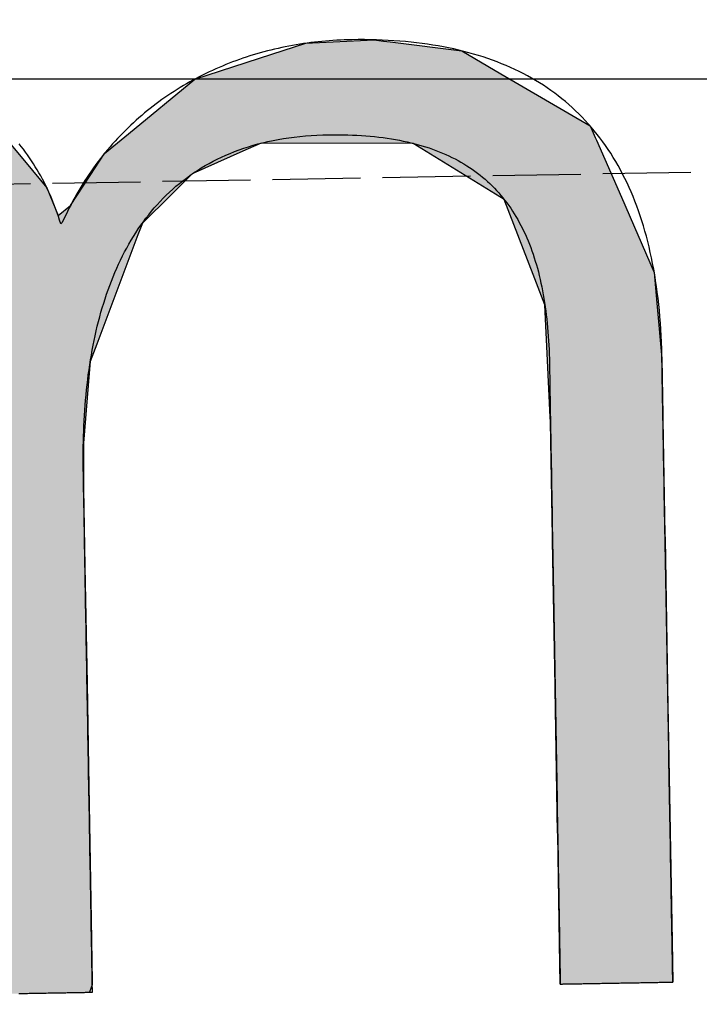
# Model space of a CAD drawing. Extents: x 562 to 7231, y 5917 to 11876.
# Tile 14 of 69: x 3161 to 3199, y 8063 to 8119. Entities that reach past the tile are written whole.
import ezdxf

# ---------------------------------------------------------------- set-up
doc = ezdxf.new("R2010")
doc.units = 0
doc.linetypes.add('GEN3', pattern=[6.25, 5, -1.25])
doc.layers.get('0').update_dxf_attribs({"linetype": 'CONTINUOUS'})
for name, color, linetype in [('3', 6, 'GEN3'), ('5', 3, 'CONTINUOUS'), ('LOGO', 7, 'CONTINUOUS')]:
    doc.layers.add(name, color=color, linetype=linetype)

# ---------------------------------------------------------------- blocks, each defined once
blk = doc.blocks.new('*U38')
at = {"layer": 'LOGO', "color": 30, "linetype": 'CONTINUOUS'}
for p, q in [((3.0151, 7.7517), (3.0415, 7.7592)), ((3.0415, 7.7592), (3.1575, 7.7517)), ((7.5662, 7.7517), (7.7901, 7.7592)), ((7.7901, 7.7592), (8.1269, 7.7705)), ((8.1269, 7.7705), (8.205, 7.7592)), ((8.205, 7.7592), (8.257, 7.7517)), ((2.0601, 7.4815), (2.8125, 7.6944)), ((2.8125, 7.6944), (3.0151, 7.7517)), ((3.1575, 7.7517), (4.045, 7.6944)), ((4.045, 7.6944), (4.4971, 7.4815)), ((7.2875, 7.667), (7.5662, 7.7517)), ((8.257, 7.7517), (8.8448, 7.667)), ((6.6525, 7.474), (7.2875, 7.667)), ((8.8448, 7.667), (9.1621, 7.474)), ((0.0009, 7.533), (0.181, 7.5547)), ((0.0009, 7.309), (0.0009, 7.533)), ((0.8447, 7.5547), (0.8452, 7.533)), ((0.8452, 7.533), (0.8501, 7.309)), ((1.8423, 7.3105), (2.0601, 7.4815)), ((4.4971, 7.4815), (4.8601, 7.3105)), ((6.0994, 7.0342), (6.6525, 7.474)), ((9.1621, 7.474), (9.8851, 7.0342)), ((0.0009, 7.2858), (0.0009, 7.309)), ((0.0009, 6.8026), (0.0009, 7.2858)), ((0.8501, 7.309), (0.8501, 7.2858)), ((0.8501, 7.2858), (0.8501, 6.8026)), ((1.4345, 6.9904), (1.8423, 7.3105)), ((4.8601, 7.3105), (5.1149, 6.9904)), ((5.9796, 6.9389), (6.0994, 7.0342)), ((9.8851, 7.0342), (9.9248, 6.9389)), ((1.3157, 6.8972), (1.4013, 6.9644)), ((1.4013, 6.9644), (1.4345, 6.9904)), ((2.8396, 6.9644), (2.5297, 6.8972)), ((3.9961, 6.8117), (3.5596, 6.9644)), ((5.1149, 6.9904), (5.1357, 6.9644)), ((5.1357, 6.9644), (5.2572, 6.8117)), ((1.2773, 6.8457), (1.3157, 6.8972)), ((2.5297, 6.8972), (2.2922, 6.8457)), ((5.7793, 6.6977), (5.9, 6.8756)), ((5.9, 6.8756), (5.9796, 6.9389)), ((7.0364, 6.8756), (6.6174, 6.6977)), ((7.1854, 6.9389), (7.0364, 6.8756)), ((8.4328, 6.9158), (7.1854, 6.9389)), ((9.1699, 6.4434), (8.4328, 6.9158)), ((9.9248, 6.9389), (9.9345, 6.9158)), ((9.9345, 6.9158), (10.1315, 6.4434)), ((0.0009, 6.712), (0.0009, 6.8026)), ((0.8501, 6.8026), (0.8501, 6.712)), ((1.046, 6.535), (1.2773, 6.8457)), ((2.2922, 6.8457), (1.7672, 6.535)), ((4.1882, 6.6038), (3.9961, 6.8117)), ((5.2572, 6.8117), (5.4227, 6.6038)), ((0.0009, 6.295), (0.0009, 6.712)), ((0.8501, 6.712), (0.8501, 6.295)), ((5.6143, 6.4542), (5.7793, 6.6977)), ((6.6174, 6.6977), (6.3622, 6.4542)), ((4.3988, 6.376), (4.1882, 6.6038)), ((5.4227, 6.6038), (5.5112, 6.376)), ((0.8997, 6.2913), (1.0255, 6.5075)), ((1.0255, 6.5075), (1.046, 6.535)), ((1.7497, 6.5075), (1.6124, 6.2913)), ((1.7672, 6.535), (1.7497, 6.5075)), ((5.5112, 6.376), (5.6143, 6.4542)), ((6.3622, 6.4542), (6.2802, 6.376)), ((9.3969, 5.8232), (9.1699, 6.4434)), ((10.1315, 6.4434), (10.3901, 5.8232)), ((4.4681, 6.301), (4.3988, 6.376)), ((4.5572, 6.2046), (4.4681, 6.301)), ((6.2016, 6.301), (6.1634, 6.2046)), ((6.2802, 6.376), (6.2016, 6.301)), ((0.0009, 6.2807), (0.0009, 6.295)), ((0.0009, 5.5026), (0.0009, 6.2807)), ((0.8501, 6.295), (0.8782, 6.2807)), ((0.8933, 6.2807), (0.8997, 6.2913)), ((1.6056, 6.2807), (1.1112, 5.5026)), ((1.6124, 6.2913), (1.6056, 6.2807)), ((4.7569, 5.3141), (4.5572, 6.2046)), ((6.1634, 6.2046), (5.8106, 5.3141)), ((9.4891, 5.5712), (9.3969, 5.8232)), ((10.3901, 5.8232), (10.408, 5.5712)), ((0.0009, 5.3287), (0.0009, 5.5026)), ((1.1112, 5.5026), (1.0861, 5.3287)), ((9.5028, 5.1158), (9.4891, 5.5712)), ((10.408, 5.5712), (10.4404, 5.1158)), ((0.0009, 4.2043), (0.0009, 5.3287)), ((1.0861, 5.3287), (0.9233, 4.2043)), ((4.758, 5.1719), (4.7569, 5.3141)), ((5.8106, 5.3141), (5.7542, 5.1719)), ((4.7594, 4.9763), (4.758, 5.1719)), ((5.7542, 5.1719), (5.7342, 4.9763)), ((9.5168, 4.6512), (9.5028, 5.1158)), ((10.4404, 5.1158), (10.4404, 4.6512)), ((4.7594, 4.5045), (4.7594, 4.9763)), ((5.7342, 4.9763), (5.686, 4.5045)), ((9.518, 4.6115), (9.5168, 4.6512)), ((9.518, 3.6694), (9.518, 4.6115)), ((10.4404, 4.6512), (10.4404, 4.6115)), ((10.4404, 4.6115), (10.4404, 3.6694)), ((4.7594, 4.2315), (4.7594, 4.5045)), ((5.686, 4.5045), (5.683, 4.2315)), ((0.0009, 3.7966), (0.0009, 4.2043)), ((0.9233, 4.2043), (0.9233, 3.7966)), ((4.7594, 4.1327), (4.7594, 4.2315)), ((5.683, 4.2315), (5.6818, 4.1327)), ((4.7594, 3.4908), (4.7594, 4.1327)), ((5.6818, 4.1327), (5.6818, 3.4908)), ((0.0009, 2.974), (0.0009, 3.7966)), ((0.9233, 3.7966), (0.9233, 2.974)), ((9.518, 3.638), (9.518, 3.6694)), ((9.518, 2.4418), (9.518, 3.638)), ((10.4404, 3.6694), (10.4404, 3.638)), ((10.4404, 3.638), (10.4404, 2.4418)), ((4.7594, 2.536), (4.7594, 3.4908)), ((5.6818, 3.4908), (5.6818, 2.536)), ((0.0009, 1.7518), (0.0009, 2.974)), ((0.9233, 2.974), (0.9233, 1.7518)), ((4.7594, 1.8497), (4.7594, 2.536)), ((5.6818, 2.536), (5.6818, 1.8497)), ((9.518, 2.4209), (9.518, 2.4418)), ((10.4404, 2.4418), (10.4404, 2.4209)), ((9.518, 1.2401), (9.518, 2.4209)), ((10.4404, 2.4209), (10.4404, 1.2401)), ((4.7594, 0.7557), (4.7594, 1.8497)), ((5.6818, 1.8497), (5.6818, 0.7557)), ((0.0009, 0.9776), (0.0009, 1.7518)), ((0.9233, 1.7518), (0.9233, 0.9776)), ((9.518, 1.2295), (9.518, 1.2401)), ((9.518, 0.3358), (9.518, 1.2295)), ((10.4404, 1.2401), (10.4404, 1.2295)), ((10.4404, 1.2295), (10.4404, 0.3358)), ((0.0009, 0.4495), (0.0009, 0.9776)), ((0.9233, 0.9776), (0.9233, 0.4495)), ((4.7594, 0.594), (4.7594, 0.7557)), ((5.6818, 0.7557), (5.6818, 0.594)), ((4.7594, 0.0885), (4.7594, 0.594)), ((5.6818, 0.594), (5.6818, 0.0885)), ((0.0009, 0.2507), (0.0009, 0.4495)), ((0.9233, 0.4495), (0.9233, 0.2507)), ((9.518, 0.3329), (9.518, 0.3358)), ((9.5181, -0.0004), (9.518, 0.3329)), ((10.4404, 0.3329), (10.4402, -0.0004)), ((10.4404, 0.3358), (10.4404, 0.3329)), ((0.0009, 0.0951), (0.0009, 0.2507)), ((0.9233, 0.2507), (0.9229, 0.0951)), ((0.0009, -0.0004), (0.0009, 0.0951)), ((0.9229, 0.0951), (0.9226, -0.0004)), ((4.8056, 0.06), (4.7594, 0.0885)), ((5.6818, 0.0885), (5.6818, 0.06)), ((4.9035, -0.0004), (4.8056, 0.06)), ((5.6818, 0.06), (5.659, -0.0004))]:
    blk.add_line(p, q, dxfattribs=at)
at = {"layer": 'LOGO', "color": 30, "linetype": 'CONTINUOUS', "extrusion": (0, 0, -1)}
for points in [[(-3.0415, 7.7592), (-3.1575, 7.7517), (-3.0151, 7.7517)], [(-7.7901, 7.7592), (-8.257, 7.7517), (-7.5662, 7.7517)], [(-8.1269, 7.7705), (-8.205, 7.7592), (-7.7901, 7.7592)], [(-7.7901, 7.7592), (-8.205, 7.7592), (-8.257, 7.7517)], [(-2.8125, 7.6944), (-4.4971, 7.4815), (-2.0601, 7.4815)], [(-3.0151, 7.7517), (-4.045, 7.6944), (-2.8125, 7.6944)], [(-2.8125, 7.6944), (-4.045, 7.6944), (-4.4971, 7.4815)], [(-3.0151, 7.7517), (-3.1575, 7.7517), (-4.045, 7.6944)], [(-7.5662, 7.7517), (-8.8448, 7.667), (-7.2875, 7.667)], [(-7.5662, 7.7517), (-8.257, 7.7517), (-8.8448, 7.667)], [(-7.2875, 7.667), (-9.1621, 7.474), (-6.6525, 7.474)], [(-7.2875, 7.667), (-8.8448, 7.667), (-9.1621, 7.474)], [(-0.181, 7.5547), (-0.8452, 7.533), (-0.0009, 7.533)], [(-0.0009, 7.533), (-0.8501, 7.309), (-0.0009, 7.309)], [(-0.0009, 7.533), (-0.8452, 7.533), (-0.8501, 7.309)], [(-0.181, 7.5547), (-0.8447, 7.5547), (-0.8452, 7.533)], [(-2.0601, 7.4815), (-4.8601, 7.3105), (-1.8423, 7.3105)], [(-2.0601, 7.4815), (-4.4971, 7.4815), (-4.8601, 7.3105)], [(-6.6525, 7.474), (-9.8851, 7.0342), (-6.0994, 7.0342)], [(-6.6525, 7.474), (-9.1621, 7.474), (-9.8851, 7.0342)], [(-0.0009, 7.309), (-0.8501, 7.2858), (-0.0009, 7.2858)], [(-0.0009, 7.309), (-0.8501, 7.309), (-0.8501, 7.2858)], [(-0.0009, 7.2858), (-0.8501, 6.8026), (-0.0009, 6.8026)], [(-0.0009, 7.2858), (-0.8501, 7.2858), (-0.8501, 6.8026)], [(-1.8423, 7.3105), (-5.1149, 6.9904), (-1.4345, 6.9904)], [(-1.8423, 7.3105), (-4.8601, 7.3105), (-5.1149, 6.9904)], [(-6.0994, 7.0342), (-9.9248, 6.9389), (-5.9796, 6.9389)], [(-6.0994, 7.0342), (-9.8851, 7.0342), (-9.9248, 6.9389)], [(-1.4013, 6.9644), (-2.5297, 6.8972), (-1.3157, 6.8972)], [(-1.4345, 6.9904), (-2.8396, 6.9644), (-1.4013, 6.9644)], [(-1.4013, 6.9644), (-2.8396, 6.9644), (-2.5297, 6.8972)], [(-1.4345, 6.9904), (-2.9599, 6.9904), (-2.8396, 6.9644)], [(-2.9599, 6.9904), (-5.1357, 6.9644), (-3.5596, 6.9644)], [(-2.9599, 6.9904), (-5.1149, 6.9904), (-5.1357, 6.9644)], [(-3.5596, 6.9644), (-5.2572, 6.8117), (-3.9961, 6.8117)], [(-3.5596, 6.9644), (-5.1357, 6.9644), (-5.2572, 6.8117)], [(-1.3157, 6.8972), (-2.2922, 6.8457), (-1.2773, 6.8457)], [(-1.3157, 6.8972), (-2.5297, 6.8972), (-2.2922, 6.8457)], [(-5.9, 6.8756), (-6.6174, 6.6977), (-5.7793, 6.6977)], [(-5.9796, 6.9389), (-7.0364, 6.8756), (-5.9, 6.8756)], [(-5.9, 6.8756), (-7.0364, 6.8756), (-6.6174, 6.6977)], [(-5.9796, 6.9389), (-7.1854, 6.9389), (-7.0364, 6.8756)], [(-7.1854, 6.9389), (-9.9345, 6.9158), (-8.4328, 6.9158)], [(-7.1854, 6.9389), (-9.9248, 6.9389), (-9.9345, 6.9158)], [(-8.4328, 6.9158), (-10.1315, 6.4434), (-9.1699, 6.4434)], [(-8.4328, 6.9158), (-9.9345, 6.9158), (-10.1315, 6.4434)], [(-0.0009, 6.8026), (-0.8501, 6.712), (-0.0009, 6.712)], [(-0.0009, 6.8026), (-0.8501, 6.8026), (-0.8501, 6.712)], [(-1.2773, 6.8457), (-1.7672, 6.535), (-1.046, 6.535)], [(-1.2773, 6.8457), (-2.2922, 6.8457), (-1.7672, 6.535)], [(-3.9961, 6.8117), (-5.4227, 6.6038), (-4.1882, 6.6038)], [(-3.9961, 6.8117), (-5.2572, 6.8117), (-5.4227, 6.6038)], [(-0.0009, 6.712), (-0.8501, 6.295), (-0.0009, 6.295)], [(-0.0009, 6.712), (-0.8501, 6.712), (-0.8501, 6.295)], [(-5.7793, 6.6977), (-6.3622, 6.4542), (-5.6143, 6.4542)], [(-5.7793, 6.6977), (-6.6174, 6.6977), (-6.3622, 6.4542)], [(-4.1882, 6.6038), (-5.5112, 6.376), (-4.3988, 6.376)], [(-4.1882, 6.6038), (-5.4227, 6.6038), (-5.5112, 6.376)], [(-1.0255, 6.5075), (-1.6124, 6.2913), (-0.8997, 6.2913)], [(-1.046, 6.535), (-1.7497, 6.5075), (-1.0255, 6.5075)], [(-1.0255, 6.5075), (-1.7497, 6.5075), (-1.6124, 6.2913)], [(-1.046, 6.535), (-1.7672, 6.535), (-1.7497, 6.5075)], [(-5.6143, 6.4542), (-6.2802, 6.376), (-5.5112, 6.376)], [(-5.6143, 6.4542), (-6.3622, 6.4542), (-6.2802, 6.376)], [(-9.1699, 6.4434), (-10.3901, 5.8232), (-9.3969, 5.8232)], [(-9.1699, 6.4434), (-10.1315, 6.4434), (-10.3901, 5.8232)], [(-4.3988, 6.376), (-6.2016, 6.301), (-4.4681, 6.301)], [(-4.3988, 6.376), (-6.2802, 6.376), (-6.2016, 6.301)], [(-4.4681, 6.301), (-6.1634, 6.2046), (-4.5572, 6.2046)], [(-4.4681, 6.301), (-6.2016, 6.301), (-6.1634, 6.2046)], [(-0.0009, 6.295), (-0.8782, 6.2807), (-0.0009, 6.2807)], [(-0.0009, 6.295), (-0.8501, 6.295), (-0.8782, 6.2807)], [(-0.0009, 6.2807), (-1.1112, 5.5026), (-0.0009, 5.5026)], [(-0.0009, 6.2807), (-1.6056, 6.2807), (-1.1112, 5.5026)], [(-0.8997, 6.2913), (-1.6056, 6.2807), (-0.8933, 6.2807)], [(-0.8997, 6.2913), (-1.6124, 6.2913), (-1.6056, 6.2807)], [(-4.5572, 6.2046), (-5.8106, 5.3141), (-4.7569, 5.3141)], [(-4.5572, 6.2046), (-6.1634, 6.2046), (-5.8106, 5.3141)], [(-9.3969, 5.8232), (-10.408, 5.5712), (-9.4891, 5.5712)], [(-9.3969, 5.8232), (-10.3901, 5.8232), (-10.408, 5.5712)], [(-0.0009, 5.5026), (-1.0861, 5.3287), (-0.0009, 5.3287)], [(-0.0009, 5.5026), (-1.1112, 5.5026), (-1.0861, 5.3287)], [(-9.4891, 5.5712), (-10.4404, 5.1158), (-9.5028, 5.1158)], [(-9.4891, 5.5712), (-10.408, 5.5712), (-10.4404, 5.1158)], [(-0.0009, 5.3287), (-0.9233, 4.2043), (-0.0009, 4.2043)], [(-0.0009, 5.3287), (-1.0861, 5.3287), (-0.9233, 4.2043)], [(-4.7569, 5.3141), (-5.7542, 5.1719), (-4.758, 5.1719)], [(-4.7569, 5.3141), (-5.8106, 5.3141), (-5.7542, 5.1719)], [(-4.758, 5.1719), (-5.7342, 4.9763), (-4.7594, 4.9763)], [(-4.758, 5.1719), (-5.7542, 5.1719), (-5.7342, 4.9763)], [(-9.5028, 5.1158), (-10.4404, 4.6512), (-9.5168, 4.6512)], [(-9.5028, 5.1158), (-10.4404, 5.1158), (-10.4404, 4.6512)], [(-4.7594, 4.9763), (-5.686, 4.5045), (-4.7594, 4.5045)], [(-4.7594, 4.9763), (-5.7342, 4.9763), (-5.686, 4.5045)], [(-9.5168, 4.6512), (-10.4404, 4.6115), (-9.518, 4.6115)], [(-9.5168, 4.6512), (-10.4404, 4.6512), (-10.4404, 4.6115)], [(-9.518, 4.6115), (-10.4404, 3.6694), (-9.518, 3.6694)], [(-9.518, 4.6115), (-10.4404, 4.6115), (-10.4404, 3.6694)], [(-4.7594, 4.5045), (-5.683, 4.2315), (-4.7594, 4.2315)], [(-4.7594, 4.5045), (-5.686, 4.5045), (-5.683, 4.2315)], [(-0.0009, 4.2043), (-0.9233, 3.7966), (-0.0009, 3.7966)], [(-0.0009, 4.2043), (-0.9233, 4.2043), (-0.9233, 3.7966)], [(-4.7594, 4.2315), (-5.6818, 4.1327), (-4.7594, 4.1327)], [(-4.7594, 4.2315), (-5.683, 4.2315), (-5.6818, 4.1327)], [(-4.7594, 4.1327), (-5.6818, 3.4908), (-4.7594, 3.4908)], [(-4.7594, 4.1327), (-5.6818, 4.1327), (-5.6818, 3.4908)], [(-0.0009, 3.7966), (-0.9233, 2.974), (-0.0009, 2.974)], [(-0.0009, 3.7966), (-0.9233, 3.7966), (-0.9233, 2.974)], [(-9.518, 3.6694), (-10.4404, 3.638), (-9.518, 3.638)], [(-9.518, 3.6694), (-10.4404, 3.6694), (-10.4404, 3.638)], [(-9.518, 3.638), (-10.4404, 2.4418), (-9.518, 2.4418)], [(-9.518, 3.638), (-10.4404, 3.638), (-10.4404, 2.4418)], [(-4.7594, 3.4908), (-5.6818, 2.536), (-4.7594, 2.536)], [(-4.7594, 3.4908), (-5.6818, 3.4908), (-5.6818, 2.536)], [(-0.0009, 2.974), (-0.9233, 1.7518), (-0.0009, 1.7518)], [(-0.0009, 2.974), (-0.9233, 2.974), (-0.9233, 1.7518)], [(-4.7594, 2.536), (-5.6818, 1.8497), (-4.7594, 1.8497)], [(-4.7594, 2.536), (-5.6818, 2.536), (-5.6818, 1.8497)], [(-9.518, 2.4418), (-10.4404, 2.4209), (-9.518, 2.4209)], [(-9.518, 2.4418), (-10.4404, 2.4418), (-10.4404, 2.4209)], [(-9.518, 2.4209), (-10.4404, 1.2401), (-9.518, 1.2401)], [(-9.518, 2.4209), (-10.4404, 2.4209), (-10.4404, 1.2401)], [(-4.7594, 1.8497), (-5.6818, 0.7557), (-4.7594, 0.7557)], [(-4.7594, 1.8497), (-5.6818, 1.8497), (-5.6818, 0.7557)], [(-0.0009, 1.7518), (-0.9233, 0.9776), (-0.0009, 0.9776)], [(-0.0009, 1.7518), (-0.9233, 1.7518), (-0.9233, 0.9776)], [(-9.518, 1.2401), (-10.4404, 1.2295), (-9.518, 1.2295)], [(-9.518, 1.2401), (-10.4404, 1.2401), (-10.4404, 1.2295)], [(-9.518, 1.2295), (-10.4404, 0.3358), (-9.518, 0.3358)], [(-9.518, 1.2295), (-10.4404, 1.2295), (-10.4404, 0.3358)], [(-0.0009, 0.9776), (-0.9233, 0.4495), (-0.0009, 0.4495)], [(-0.0009, 0.9776), (-0.9233, 0.9776), (-0.9233, 0.4495)], [(-4.7594, 0.7557), (-5.6818, 0.594), (-4.7594, 0.594)], [(-4.7594, 0.7557), (-5.6818, 0.7557), (-5.6818, 0.594)], [(-4.7594, 0.594), (-5.6818, 0.0885), (-4.7594, 0.0885)], [(-4.7594, 0.594), (-5.6818, 0.594), (-5.6818, 0.0885)], [(-0.0009, 0.4495), (-0.9233, 0.2507), (-0.0009, 0.2507)], [(-0.0009, 0.4495), (-0.9233, 0.4495), (-0.9233, 0.2507)], [(-9.518, 0.3358), (-10.4404, 0.3329), (-9.518, 0.3329)], [(-9.518, 0.3358), (-10.4404, 0.3358), (-10.4404, 0.3329)], [(-9.518, 0.3329), (-10.4402, -0.0004), (-9.5181, -0.0004)], [(-9.518, 0.3329), (-10.4404, 0.3329), (-10.4402, -0.0004)], [(-0.0009, 0.2507), (-0.9229, 0.0951), (-0.0009, 0.0951)], [(-0.0009, 0.2507), (-0.9233, 0.2507), (-0.9229, 0.0951)], [(-0.0009, 0.0951), (-0.9226, -0.0004), (-0.0009, -0.0004)], [(-0.0009, 0.0951), (-0.9229, 0.0951), (-0.9226, -0.0004)], [(-4.7594, 0.0885), (-5.6818, 0.06), (-4.8056, 0.06)], [(-4.7594, 0.0885), (-5.6818, 0.0885), (-5.6818, 0.06)], [(-4.8056, 0.06), (-5.659, -0.0004), (-4.9035, -0.0004)], [(-4.8056, 0.06), (-5.6818, 0.06), (-5.659, -0.0004)]]:
    blk.add_solid(points, dxfattribs=at)
blk = doc.blocks.new('KLAUS')
at = {"layer": 'LOGO'}
blk.add_polyline3d([(5.0791, -0.0004, 0), (5.0927, -0.0004, 0), (5.1064, -0.0004, 0), (5.1203, -0.0004, 0), (5.1342, -0.0004, 0), (5.1482, -0.0004, 0), (5.1623, -0.0004, 0), (5.1764, -0.0004, 0), (5.1906, -0.0004, 0), (5.2047, -0.0004, 0), (5.2189, -0.0004, 0), (5.2331, -0.0004, 0), (5.2473, -0.0004, 0), (5.2615, -0.0004, 0), (5.2756, -0.0004, 0), (5.2897, -0.0004, 0), (5.3037, -0.0004, 0), (5.3177, -0.0004, 0), (5.3315, -0.0004, 0), (5.3453, -0.0004, 0), (5.359, -0.0004, 0), (5.3725, -0.0004, 0), (5.3859, -0.0004, 0), (5.3992, -0.0004, 0), (5.4123, -0.0004, 0), (5.4253, -0.0004, 0), (5.4381, -0.0004, 0), (5.4507, -0.0004, 0), (5.463, -0.0004, 0), (5.4752, -0.0004, 0), (5.4872, -0.0004, 0), (5.4989, -0.0004, 0), (5.5103, -0.0004, 0), (5.5216, -0.0004, 0), (5.5325, -0.0004, 0), (5.5431, -0.0004, 0), (5.5535, -0.0004, 0), (5.5635, -0.0004, 0), (5.5732, -0.0004, 0), (5.5826, -0.0004, 0), (5.5916, -0.0004, 0), (5.6003, -0.0004, 0), (5.6086, -0.0004, 0), (5.6166, -0.0004, 0), (5.6241, -0.0004, 0), (5.6312, -0.0004, 0), (5.6379, -0.0004, 0), (5.6442, -0.0004, 0), (5.6501, -0.0004, 0), (5.6555, -0.0004, 0), (5.6604, -0.0004, 0), (5.6648, -0.0004, 0), (5.6688, -0.0004, 0), (5.6723, -0.0004, 0), (5.6752, -0.0004, 0), (5.6776, -0.0004, 0), (5.6795, -0.0004, 0), (5.6809, -0.0004, 0), (5.6816, -0.0004, 0), (5.6818, -0.0004, 0), (5.6818, 0.0013, 0), (5.6818, 0.0057, 0), (5.6818, 0.0126, 0), (5.6818, 0.0221, 0), (5.6818, 0.034, 0), (5.6818, 0.0484, 0), (5.6818, 0.0651, 0), (5.6818, 0.0841, 0), (5.6818, 0.1053, 0), (5.6818, 0.1288, 0), (5.6818, 0.1544, 0), (5.6818, 0.1821, 0), (5.6818, 0.2118, 0), (5.6818, 0.2435, 0), (5.6818, 0.277, 0), (5.6818, 0.3125, 0), (5.6818, 0.3498, 0), (5.6818, 0.3888, 0), (5.6818, 0.4295, 0), (5.6818, 0.4718, 0), (5.6818, 0.5157, 0), (5.6818, 0.5612, 0), (5.6818, 0.6081, 0), (5.6818, 0.6565, 0), (5.6818, 0.7062, 0), (5.6818, 0.7572, 0), (5.6818, 0.8095, 0), (5.6818, 0.8629, 0), (5.6818, 0.9175, 0), (5.6818, 0.9732, 0), (5.6818, 1.0299, 0), (5.6818, 1.0876, 0), (5.6818, 1.1462, 0), (5.6818, 1.2057, 0), (5.6818, 1.266, 0), (5.6818, 1.327, 0), (5.6818, 1.3888, 0), (5.6818, 1.4512, 0), (5.6818, 1.5141, 0), (5.6818, 1.5776, 0), (5.6818, 1.6416, 0), (5.6818, 1.706, 0), (5.6818, 1.7708, 0), (5.6818, 1.8358, 0), (5.6818, 1.9011, 0), (5.6818, 1.9667, 0), (5.6818, 2.0323, 0), (5.6818, 2.0981, 0), (5.6818, 2.1639, 0), (5.6818, 2.2296, 0), (5.6818, 2.2953, 0), (5.6818, 2.3609, 0), (5.6818, 2.4263, 0), (5.6818, 2.4914, 0), (5.6818, 2.5562, 0), (5.6818, 2.6207, 0), (5.6818, 2.6847, 0), (5.6818, 2.7483, 0), (5.6818, 2.8114, 0), (5.6818, 2.8739, 0), (5.6818, 2.9357, 0), (5.6818, 2.9969, 0), (5.6818, 3.0574, 0), (5.6818, 3.117, 0), (5.6818, 3.1758, 0), (5.6818, 3.2336, 0), (5.6818, 3.2906, 0), (5.6818, 3.3464, 0), (5.6818, 3.4013, 0), (5.6818, 3.4549, 0), (5.6818, 3.5074, 0), (5.6818, 3.5587, 0), (5.6818, 3.6087, 0), (5.6818, 3.6573, 0), (5.6818, 3.7045, 0), (5.6818, 3.7502, 0), (5.6818, 3.7944, 0), (5.6818, 3.8371, 0), (5.6818, 3.8781, 0), (5.6818, 3.9174, 0), (5.6818, 3.955, 0), (5.6818, 3.9908, 0), (5.6818, 4.0248, 0), (5.6818, 4.0568, 0), (5.6818, 4.0869, 0), (5.6818, 4.115, 0), (5.6818, 4.141, 0), (5.6818, 4.1648, 0), (5.6818, 4.1865, 0), (5.6818, 4.206, 0), (5.6818, 4.2231, 0), (5.6818, 4.2379, 0), (5.6818, 4.2503, 0), (5.6818, 4.2603, 0), (5.6818, 4.2677, 0), (5.6818, 4.2725, 0), (5.6818, 4.2748, 0), (5.6819, 4.3037, 0), (5.6822, 4.3469, 0), (5.6829, 4.3901, 0), (5.6838, 4.4331, 0), (5.685, 4.4761, 0), (5.6866, 4.5189, 0), (5.6884, 4.5617, 0), (5.6906, 4.6044, 0), (5.6931, 4.6469, 0), (5.6959, 4.6893, 0), (5.699, 4.7316, 0), (5.7025, 4.7737, 0), (5.7063, 4.8157, 0), (5.7105, 4.8576, 0), (5.715, 4.8993, 0), (5.7199, 4.9408, 0), (5.7251, 4.9821, 0), (5.7307, 5.0232, 0), (5.7366, 5.0641, 0), (5.7429, 5.1049, 0), (5.7496, 5.1454, 0), (5.7567, 5.1857, 0), (5.7641, 5.2258, 0), (5.772, 5.2656, 0), (5.7802, 5.3052, 0), (5.7888, 5.3445, 0), (5.7978, 5.3836, 0), (5.8073, 5.4224, 0), (5.8171, 5.461, 0), (5.8274, 5.4992, 0), (5.838, 5.5372, 0), (5.8491, 5.5748, 0), (5.8607, 5.6122, 0), (5.8726, 5.6492, 0), (5.885, 5.6859, 0), (5.8979, 5.7223, 0), (5.9111, 5.7584, 0), (5.9249, 5.7941, 0), (5.9391, 5.8294, 0), (5.9537, 5.8644, 0), (5.9688, 5.899, 0), (5.9844, 5.9332, 0), (6.0004, 5.967, 0), (6.017, 6.0005, 0), (6.034, 6.0335, 0), (6.0515, 6.0662, 0), (6.0694, 6.0983, 0), (6.0879, 6.1301, 0), (6.1069, 6.1615, 0), (6.1264, 6.1924, 0), (6.1464, 6.2228, 0), (6.1669, 6.2528, 0), (6.1879, 6.2824, 0), (6.2094, 6.3114, 0), (6.2315, 6.34, 0), (6.2541, 6.368, 0), (6.2772, 6.3956, 0), (6.3009, 6.4227, 0), (6.3251, 6.4492, 0), (6.3499, 6.4753, 0), (6.3752, 6.5008, 0), (6.4011, 6.5257, 0), (6.4275, 6.5501, 0), (6.4545, 6.574, 0), (6.4821, 6.5973, 0), (6.5102, 6.62, 0), (6.5389, 6.6422, 0), (6.5682, 6.6637, 0), (6.5981, 6.6847, 0), (6.6286, 6.7051, 0), (6.6597, 6.7248, 0), (6.6914, 6.7439, 0), (6.7237, 6.7625, 0), (6.7566, 6.7803, 0), (6.7901, 6.7976, 0), (6.8242, 6.8141, 0), (6.859, 6.8301, 0), (6.8944, 6.8453, 0), (6.9304, 6.8599, 0), (6.9671, 6.8738, 0), (7.0044, 6.887, 0), (7.0423, 6.8995, 0), (7.0809, 6.9113, 0), (7.1202, 6.9224, 0), (7.1601, 6.9328, 0), (7.2007, 6.9424, 0), (7.2419, 6.9513, 0), (7.2839, 6.9595, 0), (7.3264, 6.9669, 0), (7.3697, 6.9735, 0), (7.4137, 6.9794, 0), (7.4584, 6.9845, 0), (7.5037, 6.9888, 0), (7.5498, 6.9923, 0), (7.5965, 6.995, 0), (7.644, 6.9969, 0), (7.6921, 6.998, 0), (7.7394, 6.9983, 0), (7.7796, 6.998, 0), (7.8192, 6.9973, 0), (7.8583, 6.9961, 0), (7.8969, 6.9946, 0), (7.935, 6.9926, 0), (7.9726, 6.9901, 0), (8.0096, 6.9873, 0), (8.0461, 6.9841, 0), (8.0821, 6.9804, 0), (8.1175, 6.9763, 0), (8.1525, 6.9718, 0), (8.187, 6.9669, 0), (8.2209, 6.9615, 0), (8.2544, 6.9558, 0), (8.2873, 6.9496, 0), (8.3198, 6.943, 0), (8.3517, 6.936, 0), (8.3832, 6.9286, 0), (8.4141, 6.9207, 0), (8.4446, 6.9125, 0), (8.4746, 6.9038, 0), (8.5041, 6.8948, 0), (8.5331, 6.8853, 0), (8.5617, 6.8754, 0), (8.5897, 6.8651, 0), (8.6173, 6.8544, 0), (8.6444, 6.8433, 0), (8.6711, 6.8318, 0), (8.6973, 6.8198, 0), (8.723, 6.8075, 0), (8.7483, 6.7948, 0), (8.7731, 6.7816, 0), (8.7974, 6.7681, 0), (8.8213, 6.7541, 0), (8.8447, 6.7398, 0), (8.8677, 6.725, 0), (8.8903, 6.7099, 0), (8.9123, 6.6943, 0), (8.934, 6.6783, 0), (8.9552, 6.662, 0), (8.976, 6.6452, 0), (8.9963, 6.6281, 0), (9.0162, 6.6105, 0), (9.0357, 6.5926, 0), (9.0548, 6.5742, 0), (9.0734, 6.5555, 0), (9.0916, 6.5364, 0), (9.1094, 6.5168, 0), (9.1268, 6.4969, 0), (9.1437, 6.4766, 0), (9.1603, 6.4559, 0), (9.1764, 6.4348, 0), (9.1921, 6.4133, 0), (9.2074, 6.3914, 0), (9.2224, 6.3692, 0), (9.2369, 6.3465, 0), (9.251, 6.3235, 0), (9.2647, 6.3, 0), (9.2781, 6.2762, 0), (9.291, 6.252, 0), (9.3035, 6.2274, 0), (9.3157, 6.2025, 0), (9.3275, 6.1771, 0), (9.3389, 6.1514, 0), (9.3499, 6.1253, 0), (9.3606, 6.0987, 0), (9.3709, 6.0719, 0), (9.3808, 6.0446, 0), (9.3903, 6.0169, 0), (9.3995, 5.9889, 0), (9.4083, 5.9605, 0), (9.4167, 5.9317, 0), (9.4248, 5.9026, 0), (9.4326, 5.8731, 0), (9.4399, 5.8431, 0), (9.447, 5.8129, 0), (9.4536, 5.7822, 0), (9.46, 5.7511, 0), (9.466, 5.7198, 0), (9.4716, 5.688, 0), (9.4769, 5.6558, 0), (9.4819, 5.6233, 0), (9.4866, 5.5904, 0), (9.4909, 5.5571, 0), (9.4949, 5.5235, 0), (9.4985, 5.4895, 0), (9.5019, 5.4551, 0), (9.5049, 5.4204, 0), (9.5076, 5.3853, 0), (9.5099, 5.3498, 0), (9.512, 5.314, 0), (9.5138, 5.2778, 0), (9.5152, 5.2412, 0), (9.5163, 5.2043, 0), (9.5172, 5.167, 0), (9.5177, 5.1293, 0), (9.5179, 5.0913, 0), (9.518, 5.0796, 0), (9.518, 5.0757, 0), (9.518, 5.0688, 0), (9.518, 5.0588, 0), (9.518, 5.0459, 0), (9.518, 5.0301, 0), (9.518, 5.0114, 0), (9.518, 4.99, 0), (9.518, 4.9658, 0), (9.518, 4.9391, 0), (9.518, 4.9097, 0), (9.518, 4.8779, 0), (9.518, 4.8436, 0), (9.518, 4.807, 0), (9.518, 4.768, 0), (9.518, 4.7268, 0), (9.518, 4.6835, 0), (9.518, 4.638, 0), (9.518, 4.5905, 0), (9.518, 4.541, 0), (9.518, 4.4896, 0), (9.518, 4.4363, 0), (9.518, 4.3813, 0), (9.518, 4.3246, 0), (9.518, 4.2662, 0), (9.518, 4.2062, 0), (9.518, 4.1447, 0), (9.518, 4.0818, 0), (9.518, 4.0175, 0), (9.518, 3.9518, 0), (9.518, 3.8849, 0), (9.518, 3.8169, 0), (9.518, 3.7477, 0), (9.518, 3.6774, 0), (9.518, 3.6062, 0), (9.518, 3.534, 0), (9.518, 3.461, 0), (9.518, 3.3872, 0), (9.518, 3.3127, 0), (9.518, 3.2374, 0), (9.518, 3.1617, 0), (9.518, 3.0853, 0), (9.518, 3.0086, 0), (9.518, 2.9314, 0), (9.518, 2.8539, 0), (9.518, 2.7761, 0), (9.518, 2.6981, 0), (9.518, 2.62, 0), (9.518, 2.5418, 0), (9.518, 2.4637, 0), (9.518, 2.3855, 0), (9.518, 2.3076, 0), (9.518, 2.2298, 0), (9.518, 2.1523, 0), (9.518, 2.0751, 0), (9.518, 1.9983, 0), (9.518, 1.9219, 0), (9.518, 1.8461, 0), (9.518, 1.7709, 0), (9.518, 1.6963, 0), (9.518, 1.6225, 0), (9.518, 1.5494, 0), (9.518, 1.4772, 0), (9.518, 1.4059, 0), (9.518, 1.3356, 0), (9.518, 1.2664, 0), (9.518, 1.1982, 0), (9.518, 1.1313, 0), (9.518, 1.0656, 0), (9.518, 1.0012, 0), (9.518, 0.9382, 0), (9.518, 0.8766, 0), (9.518, 0.8166, 0), (9.518, 0.7581, 0), (9.518, 0.7013, 0), (9.518, 0.6462, 0), (9.518, 0.5929, 0), (9.518, 0.5414, 0), (9.518, 0.4918, 0), (9.518, 0.4442, 0), (9.518, 0.3986, 0), (9.518, 0.3551, 0), (9.518, 0.3138, 0), (9.518, 0.2748, 0), (9.518, 0.238, 0), (9.518, 0.2036, 0), (9.518, 0.1717, 0), (9.518, 0.1422, 0), (9.518, 0.1153, 0), (9.518, 0.0911, 0), (9.518, 0.0695, 0), (9.518, 0.0507, 0), (9.518, 0.0348, 0), (9.518, 0.0217, 0), (9.518, 0.0116, 0), (9.518, 0.0045, 0), (9.518, 0.0005, 0), (9.518, -0.0004, 0), (9.5184, -0.0004, 0), (9.5194, -0.0004, 0), (9.5209, -0.0004, 0), (9.523, -0.0004, 0), (9.5257, -0.0004, 0), (9.5288, -0.0004, 0), (9.5325, -0.0004, 0), (9.5366, -0.0004, 0), (9.5412, -0.0004, 0), (9.5464, -0.0004, 0), (9.5519, -0.0004, 0), (9.5579, -0.0004, 0), (9.5644, -0.0004, 0), (9.5712, -0.0004, 0), (9.5785, -0.0004, 0), (9.5862, -0.0004, 0), (9.5943, -0.0004, 0), (9.6028, -0.0004, 0), (9.6116, -0.0004, 0), (9.6207, -0.0004, 0), (9.6302, -0.0004, 0), (9.6401, -0.0004, 0), (9.6502, -0.0004, 0), (9.6607, -0.0004, 0), (9.6714, -0.0004, 0), (9.6825, -0.0004, 0), (9.6938, -0.0004, 0), (9.7053, -0.0004, 0), (9.7171, -0.0004, 0), (9.7292, -0.0004, 0), (9.7414, -0.0004, 0), (9.7539, -0.0004, 0), (9.7666, -0.0004, 0), (9.7794, -0.0004, 0), (9.7924, -0.0004, 0), (9.8056, -0.0004, 0), (9.819, -0.0004, 0), (9.8324, -0.0004, 0), (9.846, -0.0004, 0), (9.8597, -0.0004, 0), (9.8735, -0.0004, 0), (9.8874, -0.0004, 0), (9.9014, -0.0004, 0), (9.9155, -0.0004, 0), (9.9296, -0.0004, 0), (9.9437, -0.0004, 0), (9.9579, -0.0004, 0), (9.9721, -0.0004, 0), (9.9863, -0.0004, 0), (10.0005, -0.0004, 0), (10.0146, -0.0004, 0), (10.0288, -0.0004, 0), (10.0429, -0.0004, 0), (10.0569, -0.0004, 0), (10.0709, -0.0004, 0), (10.0848, -0.0004, 0), (10.0986, -0.0004, 0), (10.1123, -0.0004, 0), (10.1259, -0.0004, 0), (10.1394, -0.0004, 0), (10.1527, -0.0004, 0), (10.1659, -0.0004, 0), (10.1789, -0.0004, 0), (10.1918, -0.0004, 0), (10.2044, -0.0004, 0), (10.2169, -0.0004, 0), (10.2292, -0.0004, 0), (10.2412, -0.0004, 0), (10.253, -0.0004, 0), (10.2646, -0.0004, 0), (10.2759, -0.0004, 0), (10.2869, -0.0004, 0), (10.2976, -0.0004, 0), (10.3081, -0.0004, 0), (10.3183, -0.0004, 0), (10.3281, -0.0004, 0), (10.3376, -0.0004, 0), (10.3468, -0.0004, 0), (10.3556, -0.0004, 0), (10.364, -0.0004, 0), (10.3721, -0.0004, 0), (10.3798, -0.0004, 0), (10.3871, -0.0004, 0), (10.394, -0.0004, 0), (10.4004, -0.0004, 0), (10.4064, -0.0004, 0), (10.412, -0.0004, 0), (10.4171, -0.0004, 0), (10.4217, -0.0004, 0), (10.4259, -0.0004, 0), (10.4295, -0.0004, 0), (10.4327, -0.0004, 0), (10.4353, -0.0004, 0), (10.4374, -0.0004, 0), (10.4389, -0.0004, 0), (10.4399, -0.0004, 0), (10.4404, -0.0004, 0), (10.4404, 0.0005, 0), (10.4404, 0.0045, 0), (10.4404, 0.0117, 0), (10.4404, 0.0219, 0), (10.4404, 0.0351, 0), (10.4404, 0.0512, 0), (10.4404, 0.0701, 0), (10.4404, 0.0919, 0), (10.4404, 0.1163, 0), (10.4404, 0.1435, 0), (10.4404, 0.1732, 0), (10.4404, 0.2054, 0), (10.4404, 0.2401, 0), (10.4404, 0.2772, 0), (10.4404, 0.3166, 0), (10.4404, 0.3582, 0), (10.4404, 0.402, 0), (10.4404, 0.448, 0), (10.4404, 0.496, 0), (10.4404, 0.546, 0), (10.4404, 0.598, 0), (10.4404, 0.6518, 0), (10.4404, 0.7074, 0), (10.4404, 0.7647, 0), (10.4404, 0.8236, 0), (10.4404, 0.8842, 0), (10.4404, 0.9463, 0), (10.4404, 1.0098, 0), (10.4404, 1.0748, 0), (10.4404, 1.141, 0), (10.4404, 1.2086, 0), (10.4404, 1.2773, 0), (10.4404, 1.3471, 0), (10.4404, 1.418, 0), (10.4404, 1.4899, 0), (10.4404, 1.5627, 0), (10.4404, 1.6364, 0), (10.4404, 1.7109, 0), (10.4404, 1.7861, 0), (10.4404, 1.862, 0), (10.4404, 1.9385, 0), (10.4404, 2.0155, 0), (10.4404, 2.0929, 0), (10.4404, 2.1708, 0), (10.4404, 2.249, 0), (10.4404, 2.3274, 0), (10.4404, 2.4061, 0), (10.4404, 2.4849, 0), (10.4404, 2.5637, 0), (10.4404, 2.6426, 0), (10.4404, 2.7214, 0), (10.4404, 2.8, 0), (10.4404, 2.8784, 0), (10.4404, 2.9566, 0), (10.4404, 3.0345, 0), (10.4404, 3.1119, 0), (10.4404, 3.1889, 0), (10.4404, 3.2653, 0), (10.4404, 3.3412, 0), (10.4404, 3.4163, 0), (10.4404, 3.4908, 0), (10.4404, 3.5644, 0), (10.4404, 3.6372, 0), (10.4404, 3.7091, 0), (10.4404, 3.7799, 0), (10.4404, 3.8497, 0), (10.4404, 3.9184, 0), (10.4404, 3.9859, 0), (10.4404, 4.0521, 0), (10.4404, 4.1169, 0), (10.4404, 4.1804, 0), (10.4404, 4.2424, 0), (10.4404, 4.3029, 0), (10.4404, 4.3618, 0), (10.4404, 4.419, 0), (10.4404, 4.4745, 0), (10.4404, 4.5282, 0), (10.4404, 4.5801, 0), (10.4404, 4.63, 0), (10.4404, 4.6779, 0), (10.4404, 4.7238, 0), (10.4404, 4.7675, 0), (10.4404, 4.8091, 0), (10.4404, 4.8484, 0), (10.4404, 4.8853, 0), (10.4404, 4.9199, 0), (10.4404, 4.952, 0), (10.4404, 4.9816, 0), (10.4404, 5.0086, 0), (10.4404, 5.0329, 0), (10.4404, 5.0545, 0), (10.4404, 5.0734, 0), (10.4404, 5.0893, 0), (10.4404, 5.1024, 0), (10.4404, 5.1124, 0), (10.4404, 5.1194, 0), (10.4404, 5.1233, 0), (10.4404, 5.1398, 0), (10.4399, 5.1944, 0), (10.439, 5.2483, 0), (10.4375, 5.3016, 0), (10.4355, 5.3544, 0), (10.4329, 5.4066, 0), (10.4298, 5.4582, 0), (10.4262, 5.5092, 0), (10.422, 5.5597, 0), (10.4173, 5.6096, 0), (10.4121, 5.6589, 0), (10.4063, 5.7076, 0), (10.4, 5.7557, 0), (10.3932, 5.8033, 0), (10.3858, 5.8503, 0), (10.3779, 5.8967, 0), (10.3695, 5.9425, 0), (10.3605, 5.9878, 0), (10.351, 6.0324, 0), (10.341, 6.0765, 0), (10.3304, 6.1201, 0), (10.3194, 6.163, 0), (10.3077, 6.2054, 0), (10.2956, 6.2472, 0), (10.2829, 6.2884, 0), (10.2697, 6.3291, 0), (10.256, 6.3692, 0), (10.2417, 6.4087, 0), (10.2269, 6.4476, 0), (10.2116, 6.486, 0), (10.1958, 6.5238, 0), (10.1794, 6.561, 0), (10.1625, 6.5977, 0), (10.1451, 6.6338, 0), (10.1271, 6.6693, 0), (10.1086, 6.7042, 0), (10.0896, 6.7386, 0), (10.0701, 6.7724, 0), (10.05, 6.8056, 0), (10.0294, 6.8383, 0), (10.0083, 6.8704, 0), (9.9867, 6.902, 0), (9.9645, 6.9329, 0), (9.9419, 6.9633, 0), (9.9186, 6.9932, 0), (9.8949, 7.0224, 0), (9.8706, 7.0511, 0), (9.8459, 7.0793, 0), (9.8206, 7.1069, 0), (9.7948, 7.1339, 0), (9.7684, 7.1603, 0), (9.7415, 7.1862, 0), (9.7142, 7.2115, 0), (9.6862, 7.2363, 0), (9.6578, 7.2605, 0), (9.6289, 7.2841, 0), (9.5994, 7.3072, 0), (9.5694, 7.3297, 0), (9.5389, 7.3517, 0), (9.5078, 7.3731, 0), (9.4763, 7.3939, 0), (9.4442, 7.4142, 0), (9.4116, 7.4339, 0), (9.3785, 7.453, 0), (9.3449, 7.4716, 0), (9.3108, 7.4897, 0), (9.2761, 7.5072, 0), (9.2409, 7.5241, 0), (9.2052, 7.5404, 0), (9.169, 7.5563, 0), (9.1323, 7.5715, 0), (9.095, 7.5862, 0), (9.0573, 7.6003, 0), (9.019, 7.6139, 0), (8.9802, 7.627, 0), (8.9409, 7.6394, 0), (8.9011, 7.6514, 0), (8.8607, 7.6627, 0), (8.8199, 7.6735, 0), (8.7785, 7.6838, 0), (8.7366, 7.6935, 0), (8.6942, 7.7027, 0), (8.6513, 7.7113, 0), (8.6079, 7.7193, 0), (8.564, 7.7268, 0), (8.5195, 7.7338, 0), (8.4746, 7.7402, 0), (8.4291, 7.7461, 0), (8.3831, 7.7514, 0), (8.3366, 7.7561, 0), (8.2896, 7.7603, 0), (8.2421, 7.764, 0), (8.1941, 7.7671, 0), (8.1456, 7.7697, 0), (8.0965, 7.7717, 0), (8.047, 7.7732, 0), (7.9969, 7.7741, 0), (7.9463, 7.7744, 0), (7.9119, 7.7744, 0), (7.8813, 7.774, 0), (7.8507, 7.7732, 0), (7.8201, 7.7722, 0), (7.7897, 7.7709, 0), (7.7592, 7.7693, 0), (7.7288, 7.7674, 0), (7.6984, 7.7651, 0), (7.6681, 7.7626, 0), (7.6379, 7.7597, 0), (7.6077, 7.7566, 0), (7.5775, 7.7531, 0), (7.5475, 7.7493, 0), (7.5174, 7.7453, 0), (7.4875, 7.7409, 0), (7.4576, 7.7362, 0), (7.4278, 7.7312, 0), (7.3981, 7.7259, 0), (7.3685, 7.7203, 0), (7.3389, 7.7143, 0), (7.3094, 7.7081, 0), (7.28, 7.7015, 0), (7.2508, 7.6947, 0), (7.2215, 7.6875, 0), (7.1925, 7.68, 0), (7.1635, 7.6723, 0), (7.1346, 7.6642, 0), (7.1058, 7.6558, 0), (7.0771, 7.647, 0), (7.0485, 7.638, 0), (7.0201, 7.6287, 0), (6.9917, 7.619, 0), (6.9635, 7.6091, 0), (6.9355, 7.5988, 0), (6.9075, 7.5882, 0), (6.8797, 7.5773, 0), (6.852, 7.5661, 0), (6.8244, 7.5546, 0), (6.797, 7.5428, 0), (6.7697, 7.5306, 0), (6.7426, 7.5182, 0), (6.7156, 7.5054, 0), (6.6887, 7.4923, 0), (6.662, 7.4789, 0), (6.6355, 7.4652, 0), (6.6092, 7.4512, 0), (6.583, 7.4369, 0), (6.5569, 7.4222, 0), (6.531, 7.4073, 0), (6.5053, 7.392, 0), (6.4798, 7.3764, 0), (6.4545, 7.3605, 0), (6.4293, 7.3442, 0), (6.4043, 7.3277, 0), (6.3795, 7.3109, 0), (6.3549, 7.2937, 0), (6.3305, 7.2762, 0), (6.3063, 7.2584, 0), (6.2822, 7.2403, 0), (6.2584, 7.2219, 0), (6.2348, 7.2031, 0), (6.2114, 7.184, 0), (6.1882, 7.1647, 0), (6.1652, 7.145, 0), (6.1424, 7.125, 0), (6.1198, 7.1046, 0), (6.0975, 7.084, 0), (6.0754, 7.063, 0), (6.0535, 7.0417, 0), (6.0318, 7.0201, 0), (6.0104, 6.9982, 0), (5.9892, 6.9759, 0), (5.9683, 6.9534, 0), (5.9476, 6.9305, 0), (5.9271, 6.9073, 0), (5.9069, 6.8838, 0), (5.8869, 6.8599, 0), (5.8672, 6.8358, 0), (5.8478, 6.8113, 0), (5.8286, 6.7865, 0), (5.8096, 6.7614, 0), (5.791, 6.736, 0), (5.7726, 6.7102, 0), (5.7544, 6.6841, 0), (5.7366, 6.6577, 0), (5.719, 6.631, 0), (5.7017, 6.604, 0), (5.6847, 6.5766, 0), (5.668, 6.5489, 0), (5.6515, 6.5209, 0), (5.6354, 6.4926, 0), (5.6195, 6.4639, 0), (5.604, 6.4349, 0), (5.5887, 6.4057, 0), (5.5738, 6.376, 0), (5.5591, 6.3461, 0), (5.5448, 6.3158, 0), (5.5325, 6.3057, 0), (5.5237, 6.336, 0), (5.5144, 6.3661, 0), (5.5047, 6.3958, 0), (5.4947, 6.4252, 0), (5.4843, 6.4543, 0), (5.4736, 6.4831, 0), (5.4624, 6.5115, 0), (5.4509, 6.5396, 0), (5.439, 6.5674, 0), (5.4268, 6.5949, 0), (5.4143, 6.622, 0), (5.4013, 6.6489, 0), (5.3881, 6.6754, 0), (5.3744, 6.7015, 0), (5.3605, 6.7274, 0), (5.3462, 6.753, 0), (5.3316, 6.7782, 0), (5.3166, 6.8031, 0), (5.3013, 6.8277, 0), (5.2857, 6.8519, 0), (5.2698, 6.8759, 0), (5.2535, 6.8995, 0), (5.237, 6.9228, 0), (5.2201, 6.9458, 0), (5.2029, 6.9684, 0)], dxfattribs=at)
at = {"layer": 'LOGO', "color": 30, "linetype": 'CONTINUOUS'}
blk.add_blockref('*U38', (0, 0), dxfattribs=at)

msp = doc.modelspace()

# ---------------------------------------------------------------- linework, layer by layer
at = {"layer": '3'}
msp.add_line((1175.278, 8075.309), (6230.443, 8163.547), dxfattribs=at)
at = {"layer": '5'}
msp.add_line((6272.775, 8115.902), (872.775, 8115.902), dxfattribs=at)

# ---------------------------------------------------------------- block references
at = {"xscale": 6.929133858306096, "yscale": 6.929133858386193, "zscale": 6.929133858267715, "rotation": 0.9999999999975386}
msp.add_blockref('KLAUS', (3125.372, 8063.33), dxfattribs=at)

doc.saveas('drawing.dxf')
